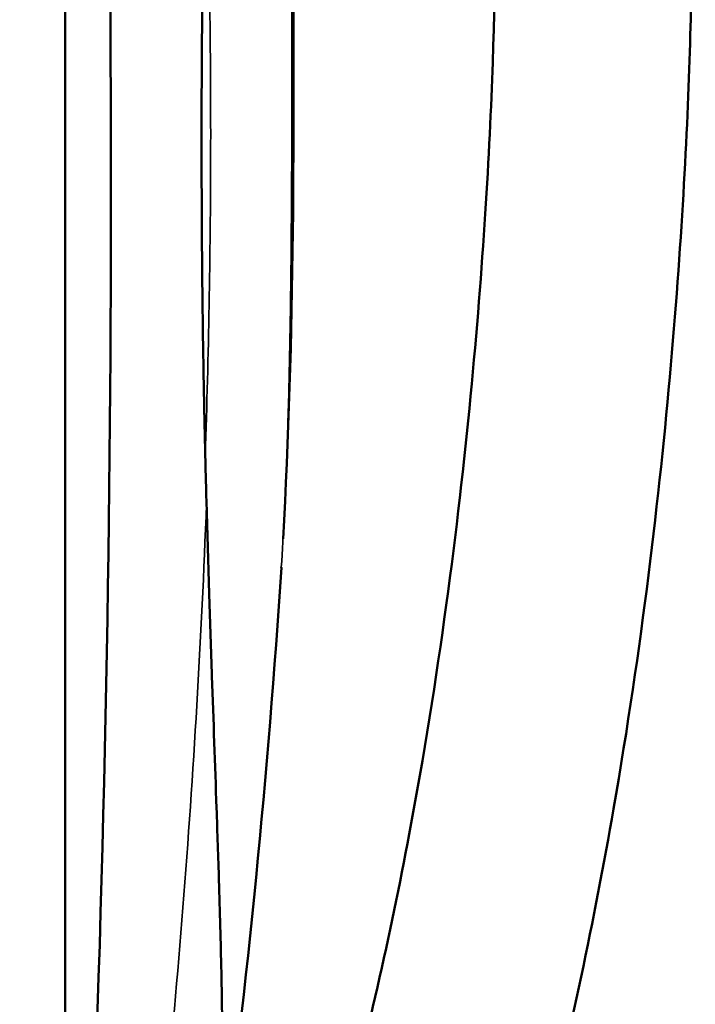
# Model space of a CAD drawing. Header units: millimetres. Extents: x 15 to 430, y 13 to 300.
# Tile 10 of 11: x 363 to 379, y 152 to 175. Entities that reach past the tile are written whole.
import ezdxf

# ---------------------------------------------------------------- set-up
doc = ezdxf.new("R2010")
doc.units = ezdxf.units.MM
doc.header["$LTSCALE"] = 1.5
doc.layers.add('Visible (ISO)', color=7, linetype='Continuous', lineweight=50)
doc.layers.add('Visible Narrow (ISO)', color=7, linetype='Continuous', lineweight=35)

msp = doc.modelspace()

# ---------------------------------------------------------------- linework, layer by layer
at = {"layer": 'Visible (ISO)'}
msp.add_line((364.382, 146.516), (364.382, 194.917), dxfattribs=at)
for centre, major_axis, ratio, start_param, end_param in [((-149.939, 420.664), (-382.849, 551.802), 0.625236, 3.829552, 3.917695), ((462.615, 282.644), (58.944, 205.336), 0.363541, 2.268982, 2.272222)]:
    msp.add_ellipse(centre, major_axis=major_axis, ratio=ratio, start_param=start_param, end_param=end_param, dxfattribs=at)
for points, knots in [([(369.156, 190.079), (369.505, 185.704), (369.568, 181.501), (369.624, 172.408), (369.628, 167.635), (369.365, 163.044)], [0, 0, 0, 0, 1.968341, 1.968341, 4.3728, 4.3728, 4.3728, 4.3728]), ([(345.516, 132.702), (345.727, 131.898), (345.971, 131.147), (346.695, 129.31), (347.229, 128.305), (348.369, 126.694), (348.952, 126.051), (350.137, 125.045), (350.724, 124.657), (352.467, 123.79), (353.685, 123.513), (356.12, 123.471), (357.332, 123.708), (359.801, 124.605), (361.048, 125.315), (363.538, 127.164), (364.768, 128.343), (366.572, 130.437), (367.199, 131.245), (368.461, 133.035), (369.09, 134.025), (370.358, 136.225), (370.987, 137.446), (372.257, 140.182), (372.88, 141.711), (374.134, 145.183), (374.733, 147.14), (375.948, 151.734), (376.495, 154.359), (377.577, 160.58), (377.98, 164.031), (378.508, 170.019), (378.631, 172.555), (378.803, 178.61), (378.678, 180.448), (378.589, 181.436), (378.576, 181.561), (378.566, 181.656)], [1.103138, 1.103138, 1.103138, 1.103138, 1.138604, 1.138604, 1.196153, 1.196153, 1.244703, 1.244703, 1.286303, 1.286303, 1.362589, 1.362589, 1.440443, 1.440443, 1.528282, 1.528282, 1.625088, 1.625088, 1.68002, 1.68002, 1.740577, 1.740577, 1.809264, 1.809264, 1.889958, 1.889958, 1.989604, 1.989604, 2.124917, 2.124917, 2.324917, 2.324917, 2.524917, 2.524917, 2.924917, 2.924917, 3, 3, 3, 3]), ([(349.616, 134.937), (349.779, 134.131), (349.974, 133.407), (350.478, 131.909), (350.805, 131.196), (351.479, 130.046), (351.824, 129.6), (352.905, 128.503), (353.613, 128.168), (354.811, 127.975), (355.25, 127.973), (356.444, 128.146), (357.244, 128.418), (358.844, 129.276), (359.632, 129.826), (361.275, 131.244), (362.13, 132.134), (363.934, 134.35), (364.871, 135.725), (366.297, 138.186), (366.827, 139.199), (367.919, 141.501), (368.468, 142.805), (369.595, 145.81), (370.147, 147.528), (371.289, 151.611), (371.821, 153.988), (372.932, 159.895), (373.368, 163.314), (373.949, 169.308), (374.094, 171.884), (374.239, 176.012), (374.24, 177.565), (374.192, 180.297), (374.131, 180.8), (374.091, 181.181)], [1.08409, 1.08409, 1.08409, 1.08409, 1.124164, 1.124164, 1.177293, 1.177293, 1.228301, 1.228301, 1.337079, 1.337079, 1.394143, 1.394143, 1.479844, 1.479844, 1.556598, 1.556598, 1.640001, 1.640001, 1.738842, 1.738842, 1.802273, 1.802273, 1.877781, 1.877781, 1.97185, 1.97185, 2.099812, 2.099812, 2.299812, 2.299812, 2.499812, 2.499812, 2.699812, 2.699812, 3, 3, 3, 3]), ([(367.543, 167.063), (367.507, 169.238), (367.494, 171.439), (367.515, 175.882), (367.548, 178.119), (367.604, 180.383)], [-2.16506, -2.16506, -2.16506, -2.16506, -1.078583, -1.078583, -0.000001, -0.000001, -0.000001, -0.000001]), ([(367.614, 163.845), (367.602, 164.29), (367.591, 164.733), (367.57, 165.623), (367.561, 166.064), (367.553, 166.509)], [-0.4478414, -0.4478414, -0.4478414, -0.4478414, -0.2226672, -0.2226672, -0.000001, -0.000001, -0.000001, -0.000001]), ([(367.855, 147.15), (367.909, 147.781), (367.942, 148.444), (367.983, 149.942), (367.985, 150.803), (367.97, 152.371), (367.956, 153.084), (367.927, 154.268), (367.913, 154.739), (367.882, 155.766), (367.863, 156.326), (367.81, 157.881), (367.774, 158.89), (367.718, 160.507), (367.697, 161.115), (367.655, 162.428), (367.634, 163.135), (367.614, 163.845)], [-3.022306, -3.022306, -3.022306, -3.022306, -2.625024, -2.625024, -2.13804, -2.13804, -1.747339, -1.747339, -1.49357, -1.49357, -1.196153, -1.196153, -0.671875, -0.671875, -0.359373, -0.359373, -0.000001, -0.000001, -0.000001, -0.000001])]:
    msp.add_open_spline(points, degree=3, knots=knots, dxfattribs=at)
for points in [[(369.327, 162.394), (369.024, 157.683), (368.555, 152.93), (367.923, 148.153)], [(369.326, 162.397), (369.326, 162.396), (369.326, 162.395), (369.326, 162.394)]]:
    msp.add_open_spline(points, degree=3, dxfattribs=at)
at = {"layer": 'Visible Narrow (ISO)'}
for points, knots in [([(369.156, 190.079), (369.182, 189.749), (369.235, 189.034), (369.309, 187.793), (369.38, 186.35), (369.444, 184.677), (369.499, 182.726), (369.54, 180.453), (369.564, 177.743), (369.571, 174.676), (369.567, 171.666), (369.548, 168.997), (369.512, 166.861), (369.46, 165.067), (369.397, 163.59), (369.35, 162.769), (369.326, 162.397)], [0.3405877, 0.3405877, 0.3405877, 0.3405877, 0.36, 0.38, 0.4, 0.42, 0.44, 0.46, 0.48, 0.5, 0.52, 0.54, 0.56, 0.58, 0.6, 0.6194192, 0.6194192, 0.6194192, 0.6194192]), ([(367.588, 179.708), (367.675, 177.085), (367.75, 172.182), (367.662, 167.252), (367.585, 164.962)], [0.0627978, 0.0627978, 0.0627978, 0.0627978, 0.5353859, 0.9431606, 0.9431606, 0.9431606, 0.9431606])]:
    msp.add_open_spline(points, degree=3, knots=knots, dxfattribs=at)
msp.add_open_spline([(367.614, 163.845), (367.497, 160.778), (367.138, 154.624), (366.523, 148.428), (366.15, 145.319)], degree=3, dxfattribs=at)

doc.saveas('drawing.dxf')
